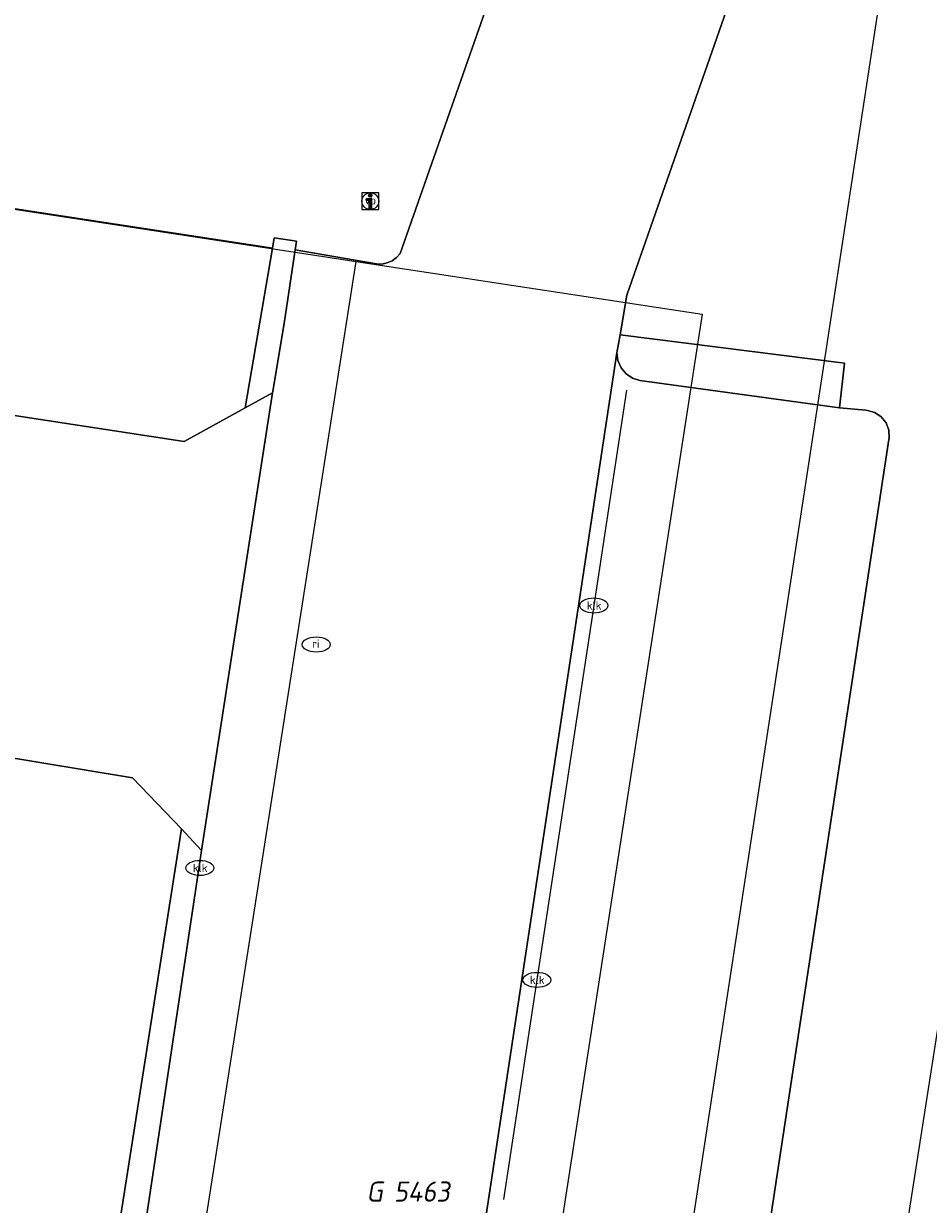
# Model space of a CAD drawing. Header units: metres. Extents: x 253395 to 254027, y 592765 to 593194.
# Tile 25 of 173: x 253551 to 253567, y 592850 to 592871. Entities that reach past the tile are written whole.
import ezdxf
from ezdxf.enums import TextEntityAlignment as Align
from ezdxf.lldxf.tags import DXFTag

# ---------------------------------------------------------------- set-up
doc = ezdxf.new("R2010")
doc.units = ezdxf.units.M
for name, color, linetype, lineweight in [('B-WE-IE-MEUBILAIR-S', 254, 'Continuous', 25), ('B-WE-KG-GRENS_PERCEEL-G', 254, 'KG-PERCEEL-SO', 18), ('B-WE-KG-GRENS_PERCEEL-S', 254, 'Continuous', 25), ('B-WE-OG-TERREIN_BEGROEID-GV', 254, 'Continuous', 18), ('B-WE-OG-TERREIN_ERF-GV', 254, 'Continuous', 18), ('B-WE-RI-HWA_GOOT_LIJNGOOT-G', 254, 'Continuous', 18), ('B-WE-VH-OPENVERHARDING-GV', 254, 'Continuous', 18), ('B-WE-VH-OPENVERHARDING_STRAATBAKSTEEN-GV', 254, 'Continuous', 18), ('B-WE-VH-OPENVERHARDING_TEGEL-GV', 254, 'Continuous', 18)]:
    doc.layers.add(name, color=color, linetype=linetype, lineweight=lineweight)
doc.styles.add('NLCS-ISO', font='txt')
doc.styles.get("Standard").update_dxf_attribs({"font": 'simplex.shx'})
tags = doc.linetypes.add('KG-PERCEEL-SO', pattern='A,5.5,-2,["P",Standard,S=1.8,R=0,X=-0.5,Y=-0.9],-2,5.5,-2,[5,NLCS.SHX,S=0.75,R=0,X=0,Y=0],-2', length=19).pattern_tags.tags
tags[6] = DXFTag(74, 10)

# ---------------------------------------------------------------- blocks, each defined once
blk = doc.blocks.new('SIE-MEUBILAIR_BORD_INFORMATIE-SO')
h = blk.add_hatch(color=256)
h.dxf.hatch_style = 1
h.paths.add_polyline_path([(0.13, 0.2), (-0.33, 0.2), (-0.33, 0.08), (-0.13, 0.08), (-0.13, -0.65), (0.13, -0.65)])
h = blk.add_hatch(color=256)
h.dxf.hatch_style = 1
edge = h.paths.add_edge_path()
edge.add_arc((0, 0.5), 0.149, 0, 360)
for points in [[(-0.75, -0.75), (0.75, -0.75), (0.75, 0.75), (-0.75, 0.75)], [(0.13, 0.2), (-0.33, 0.2), (-0.33, 0.08), (-0.13, 0.08), (-0.13, -0.65), (0.13, -0.65)]]:
    blk.add_lwpolyline(points, close=True)
blk.add_circle((0, 0.5), 0.149)
blk = doc.blocks.new('SIE-MEUBILAIR_PAAL_VERKEERSBORD-SO')
blk.add_circle((0, 0), 0.75)
at = {"style": 'NLCS-ISO'}
blk.add_text('vb', height=0.75, dxfattribs=at).set_placement((0, 0.07), align=Align.MIDDLE_CENTER)
blk = doc.blocks.new('SIE-MEUBILAIR_PUT_KOLK-SO')
blk.add_ellipse((0, 0), major_axis=(1.25, 0), ratio=0.54)
at = {"style": 'NLCS-ISO'}
blk.add_text('klk', height=0.75, dxfattribs=at).set_placement((0.03, 0), align=Align.MIDDLE_CENTER)
blk = doc.blocks.new('SIE-MEUBILAIR_PUT_RIOOLPUT-SO')
blk.add_ellipse((0, 0), major_axis=(1.25, 0), ratio=0.54)
at = {"style": 'NLCS-ISO'}
blk.add_text('ri', height=0.75, dxfattribs=at).set_placement((-0.04, 0.07), align=Align.MIDDLE_CENTER)
blk = doc.blocks.new('SKG-PERCEELNUMMER-SO')
at = {"style": 'NLCS-ISO', "oblique": 10, "flags": 1}
for tag, p in [('GEMEENTECODE', (0, 2.55)), ('PERCEELGROOTTE', (0, -2.45))]:
    blk.add_attdef(tag, text='', height=1.8, dxfattribs=at).set_placement(p, align=Align.MIDDLE_CENTER)
at = {"style": 'NLCS-ISO', "oblique": 10}
blk.add_attdef('SECTIE', text='', height=1.8, dxfattribs=at).set_placement((-0.5, 0), align=Align.MIDDLE_RIGHT)
blk.add_attdef('PERCEELNUMMER', text='', height=1.8, dxfattribs=at).set_placement((0.5, 0), align=Align.MIDDLE_LEFT)

msp = doc.modelspace()

# ---------------------------------------------------------------- linework, layer by layer
at = {"layer": 'B-WE-KG-GRENS_PERCEEL-G'}
for points in [[(253625.099, 592862.255), (253617.714, 592814.484), (253559.052, 592823.755), (253566.353, 592871.482), (253570.172, 592870.882)], [(253622.087, 592862.728), (253615.069, 592817.482), (253563.098, 592825.61), (253570.172, 592870.882)], [(253542.951, 592868.781), (253556.97, 592866.639)], [(253551.908, 592834.372), (253556.97, 592866.639)], [(253556.97, 592866.639), (253563.151, 592865.695)], [(253563.151, 592865.695), (253558.166, 592833.47), (253551.908, 592834.372)]]:
    msp.add_lwpolyline(points, dxfattribs=at)
at = {"layer": 'B-WE-OG-TERREIN_BEGROEID-GV'}
msp.add_lwpolyline([(253529.071, 592870.902), (253529.569, 592870.826), (253530.916, 592870.621), (253533.976, 592870.154), (253534.007, 592870.352), (253542.953, 592868.795), (253542.951, 592868.787), (253555.47, 592866.879), (253555.501, 592867.063), (253555.903, 592867.001), (253555.879, 592866.847), (253557.331, 592866.594), (253557.428, 592866.593), (253557.523, 592866.612), (253557.612, 592866.652), (253557.69, 592866.711), (253557.753, 592866.784), (253557.829, 592867.001), (253564.721, 592886.652)], dxfattribs=at)
at = {"layer": 'B-WE-OG-TERREIN_ERF-GV'}
for points in [[(253564.217, 592872.941), (253561.806, 592866.034), (253561.685, 592865.326), (253565.694, 592864.819), (253565.607, 592864.023), (253566.081, 592863.981), (253566.107, 592863.978), (253566.241, 592863.94), (253566.355, 592863.864), (253566.441, 592863.755), (253566.489, 592863.625), (253566.495, 592863.487), (253566.49, 592863.456), (253564.388, 592849.611)], [(253548.907, 592864.183), (253553.896, 592863.421), (253554.984, 592864.023), (253555.47, 592866.879), (253542.951, 592868.787)], [(253546.199, 592847.208), (253551.213, 592846.545), (253552.358, 592847.022), (253553.843, 592856.501), (253552.967, 592857.407), (253548.032, 592858.224)]]:
    msp.add_lwpolyline(points, dxfattribs=at)
at = {"layer": 'B-WE-RI-HWA_GOOT_LIJNGOOT-G'}
msp.add_lwpolyline([(253561.798, 592864.34), (253561.216, 592860.49), (253560.199, 592853.798), (253559.604, 592849.871)], dxfattribs=at)
at = {"layer": 'B-WE-VH-OPENVERHARDING-GV'}
for points in [[(253564.721, 592886.652), (253557.829, 592867.001), (253557.753, 592866.784), (253557.69, 592866.711), (253557.612, 592866.652), (253557.523, 592866.612), (253557.428, 592866.593), (253557.331, 592866.594), (253555.879, 592866.847), (253555.684, 592865.572), (253555.476, 592864.314), (253555.473, 592864.293), (253554.202, 592856.109), (253554.161, 592855.823), (253553.049, 592848.414), (253552.904, 592847.25), (253551.681, 592839.228), (253550.498, 592831.762)], [(253556.214, 592829.342), (253558.938, 592847.544), (253558.967, 592847.709), (253559.231, 592849.233), (253559.253, 592849.358), (253561.63, 592865.006), (253561.685, 592865.326), (253561.806, 592866.034), (253564.217, 592872.941)], [(253564.388, 592849.611), (253566.49, 592863.456), (253566.495, 592863.487), (253566.489, 592863.625), (253566.441, 592863.755), (253566.355, 592863.864), (253566.241, 592863.94), (253566.107, 592863.978), (253566.081, 592863.981), (253565.607, 592864.023), (253562.041, 592864.511), (253561.908, 592864.553), (253561.792, 592864.631), (253561.703, 592864.739), (253561.647, 592864.867), (253561.63, 592865.006), (253559.253, 592849.358)]]:
    msp.add_lwpolyline(points, dxfattribs=at)
at = {"layer": 'B-WE-VH-OPENVERHARDING_STRAATBAKSTEEN-GV'}
for points in [[(253561.685, 592865.326), (253561.63, 592865.006), (253561.647, 592864.867), (253561.703, 592864.739), (253561.792, 592864.631), (253561.908, 592864.553), (253562.041, 592864.511), (253565.607, 592864.023), (253565.694, 592864.819)], [(253555.473, 592864.293), (253554.984, 592864.023), (253553.896, 592863.421), (253548.907, 592864.183), (253548.032, 592858.224), (253552.967, 592857.407), (253553.843, 592856.501), (253554.202, 592856.109)]]:
    msp.add_lwpolyline(points, close=True, dxfattribs=at)
at = {"layer": 'B-WE-VH-OPENVERHARDING_TEGEL-GV'}
for points in [[(253555.879, 592866.847), (253555.903, 592867.001), (253555.501, 592867.063), (253555.47, 592866.879), (253554.984, 592864.023), (253555.473, 592864.293), (253555.476, 592864.314), (253555.684, 592865.572)], [(253554.202, 592856.109), (253553.843, 592856.501), (253552.358, 592847.022), (253552.904, 592847.25), (253553.049, 592848.414), (253554.161, 592855.823)]]:
    msp.add_lwpolyline(points, close=True, dxfattribs=at)

# ---------------------------------------------------------------- block references
at = {"layer": 'B-WE-IE-MEUBILAIR-S', "xscale": 0.2, "yscale": 0.2, "zscale": 0.2}
for name, p in [('SIE-MEUBILAIR_BORD_INFORMATIE-SO', (253557.221, 592867.718)), ('SIE-MEUBILAIR_PAAL_VERKEERSBORD-SO', (253557.221, 592867.718)), ('SIE-MEUBILAIR_PUT_KOLK-SO', (253561.216, 592860.49)), ('SIE-MEUBILAIR_PUT_RIOOLPUT-SO', (253556.254, 592859.793)), ('SIE-MEUBILAIR_PUT_KOLK-SO', (253554.174, 592855.799)), ('SIE-MEUBILAIR_PUT_KOLK-SO', (253560.199, 592853.798))]:
    msp.add_blockref(name, p, dxfattribs=at)
at = {"layer": 'B-WE-KG-GRENS_PERCEEL-S', "xscale": 0.2, "yscale": 0.2, "zscale": 0.2}
msp.add_blockref('SKG-PERCEELNUMMER-SO', (253557.543, 592850.014), dxfattribs=at).add_auto_attribs({'PERCEELNUMMER': '5463', 'SECTIE': 'G'})

doc.saveas('drawing.dxf')
